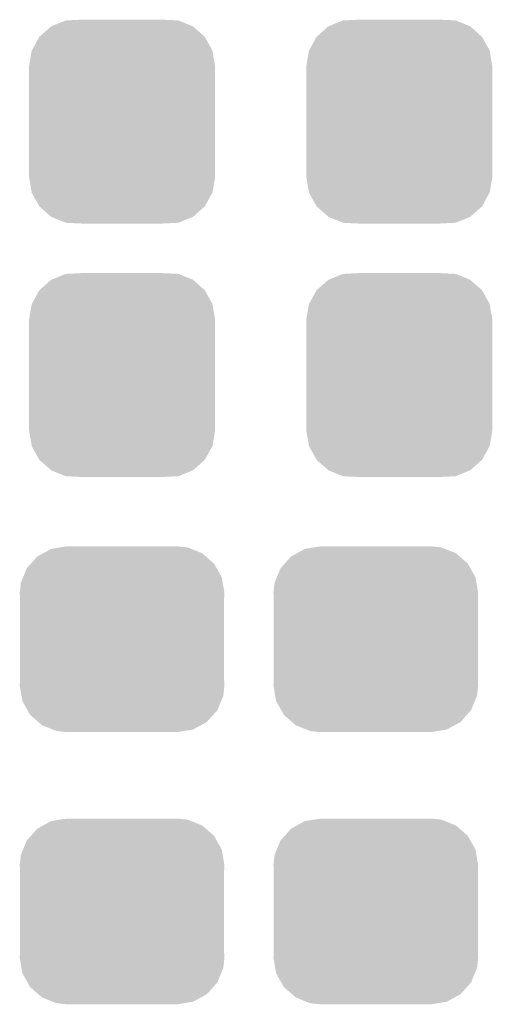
# Model space of a CAD drawing. Extents: x -1.3 to 24.2, y -3.9 to 53.4.
# Tile 39 of 43: x 14.8 to 16.6, y 39.7 to 43.4. Entities that reach past the tile are written whole.
import ezdxf

# ---------------------------------------------------------------- set-up
doc = ezdxf.new("R2010")
doc.units = 0
doc.layers.get('0').update_dxf_attribs({"linetype": 'CONTINUOUS'})
doc.layers.add('DAC_22_CLICK_V100A_GTS', color=12, linetype='CONTINUOUS')

# ---------------------------------------------------------------- blocks, each defined once
blk = doc.blocks.new('CUSTOM_69')
for points in [[(-0.298526, 0.325596), (-0.268438, 0.342124), (0.30335, 0.325596), (0.2622, 0.342124)], [(-0.268438, 0.342124), (-0.233628, 0.347838), (0.2622, 0.342124), (0.247972, 0.347838)], [(-0.233628, 0.347838), (-0.20955, 0.35179), (0.247972, 0.347838), (0.20955, 0.35179)], [(-0.34504, 0.286174), (-0.320744, 0.31339), (0.348152, 0.286174), (0.317222, 0.31339)], [(-0.320744, 0.31339), (-0.298526, 0.325596), (0.317222, 0.31339), (0.30335, 0.325596)], [(-0.37475, 0.234078), (-0.360486, 0.26887), (0.377262, 0.234078), (0.357822, 0.26887)], [(-0.360486, 0.26887), (-0.34504, 0.286174), (0.357822, 0.26887), (0.348152, 0.286174)], [(-0.383124, 0.213652), (-0.37475, 0.234078), (0.380766, 0.213652), (0.377262, 0.234078)], [(-0.38735, 0.17526), (-0.383124, 0.213652), (0.38735, 0.17526), (0.380766, 0.213652)], [(-0.38608, 0.154124), (-0.38735, 0.17526), (0.38608, 0.154124), (0.38735, 0.17526)], [(-0.38608, -0.154124), (-0.38608, 0.154124), (0.38608, -0.154124), (0.38608, 0.154124)], [(-0.38735, -0.17526), (-0.38608, -0.154124), (0.38735, -0.17526), (0.38608, -0.154124)], [(-0.380764, -0.213652), (-0.38735, -0.17526), (0.383124, -0.213652), (0.38735, -0.17526)], [(-0.377262, -0.234078), (-0.380764, -0.213652), (0.374748, -0.234078), (0.383124, -0.213652)], [(-0.35782, -0.26887), (-0.377262, -0.234078), (0.360486, -0.26887), (0.374748, -0.234078)], [(-0.348152, -0.286174), (-0.35782, -0.26887), (0.345038, -0.286174), (0.360486, -0.26887)], [(-0.31722, -0.31339), (-0.348152, -0.286174), (0.320744, -0.31339), (0.345038, -0.286174)], [(-0.30335, -0.325596), (-0.31722, -0.31339), (0.298524, -0.325596), (0.320744, -0.31339)], [(-0.262198, -0.342124), (-0.30335, -0.325596), (0.268438, -0.342124), (0.298524, -0.325596)], [(-0.247972, -0.347838), (-0.262198, -0.342124), (0.233626, -0.347838), (0.268438, -0.342124)], [(-0.20955, -0.35179), (-0.247972, -0.347838), (0.20955, -0.35179), (0.233626, -0.347838)]]:
    blk.add_solid(points)
blk = doc.blocks.new('CUSTOM_72')
for points in [[(-0.267216, 0.361152), (-0.213724, 0.383108), (0.26779, 0.361152), (0.21312, 0.383108)], [(-0.213724, 0.383108), (-0.20803, 0.383392), (0.21312, 0.383108), (0.212412, 0.383392)], [(-0.20803, 0.383392), (-0.154122, 0.38608), (0.212412, 0.383392), (0.154132, 0.38608)], [(-0.312264, 0.321732), (-0.26893, 0.360448), (0.312592, 0.321732), (0.268592, 0.360448)], [(-0.26893, 0.360448), (-0.267216, 0.361152), (0.268592, 0.360448), (0.26779, 0.361152)], [(-0.341452, 0.269636), (-0.313432, 0.320688), (0.341702, 0.269636), (0.313176, 0.320688)], [(-0.313432, 0.320688), (-0.312264, 0.321732), (0.313176, 0.320688), (0.312592, 0.321732)], [(-0.35179, 0.21082), (-0.342144, 0.268372), (0.35179, 0.21082), (0.34192, 0.268372)], [(-0.342144, 0.268372), (-0.341452, 0.269636), (0.34192, 0.268372), (0.341702, 0.269636)], [(-0.35179, 0.20955), (-0.35179, 0.21082), (0.35179, 0.20955), (0.35179, 0.21082)], [(-0.35179, -0.20955), (-0.35179, 0.20955), (0.35179, -0.20955), (0.35179, 0.20955)], [(-0.35179, -0.21082), (-0.35179, -0.20955), (0.35179, -0.21082), (0.35179, -0.20955)], [(-0.34192, -0.268358), (-0.35179, -0.21082), (0.342148, -0.268358), (0.35179, -0.21082)], [(-0.341702, -0.269636), (-0.34192, -0.268358), (0.341446, -0.269636), (0.342148, -0.268358)], [(-0.313184, -0.320676), (-0.341702, -0.269636), (0.31344, -0.320676), (0.341446, -0.269636)], [(-0.312594, -0.321732), (-0.313184, -0.320676), (0.312258, -0.321732), (0.31344, -0.320676)], [(-0.268602, -0.36044), (-0.312594, -0.321732), (0.26894, -0.36044), (0.312258, -0.321732)], [(-0.267792, -0.361154), (-0.268602, -0.36044), (0.2672, -0.361154), (0.26894, -0.36044)], [(-0.213136, -0.383104), (-0.267792, -0.361154), (0.213734, -0.383104), (0.2672, -0.361154)], [(-0.212414, -0.383394), (-0.213136, -0.383104), (0.207926, -0.383394), (0.213734, -0.383104)], [(-0.154122, -0.38608), (-0.212414, -0.383394), (0.154132, -0.38608), (0.207926, -0.383394)]]:
    blk.add_solid(points)

msp = doc.modelspace()

# ---------------------------------------------------------------- block references
at = {"layer": 'DAC_22_CLICK_V100A_GTS'}
for name, p in [('CUSTOM_72', (15.17904, 42.99712)), ('CUSTOM_72', (16.22806, 42.99712)), ('CUSTOM_72', (15.17904, 42.037)), ('CUSTOM_72', (16.22806, 42.037)), ('CUSTOM_69', (15.17904, 41.03624)), ('CUSTOM_69', (16.13916, 41.03624)), ('CUSTOM_69', (15.17904, 40.005)), ('CUSTOM_69', (16.13916, 40.005))]:
    msp.add_blockref(name, p, dxfattribs=at)

doc.saveas('drawing.dxf')
